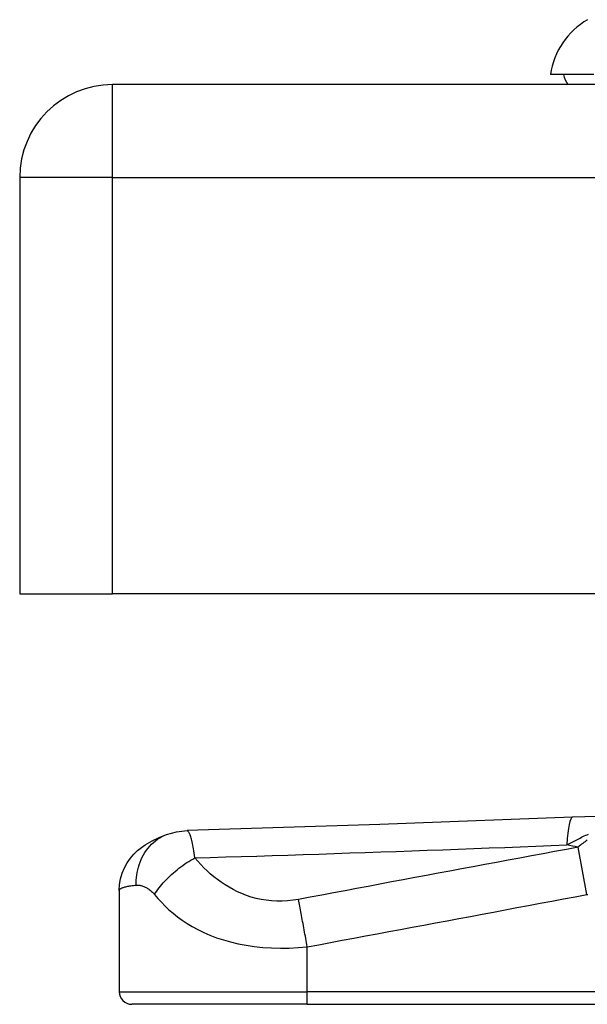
# Model space of a CAD drawing. Header units: inches. Extents: x 0 to 101, y -11 to 66.
# Tile 88 of 118: x 5 to 6.1, y 59.69 to 61.6. Entities that reach past the tile are written whole.
import ezdxf

# ---------------------------------------------------------------- set-up
doc = ezdxf.new("R2010")
doc.units = ezdxf.units.IN
doc.header["$LTSCALE"] = 6.067211
doc.header["$MEASUREMENT"] = 0
doc.layers.add('Visible Edges(ANSI)', color=7, linetype='Continuous', lineweight=25)
doc.layers.add('Visible Tangent Edges(ANSI)', color=7, linetype='Continuous', lineweight=25)

msp = doc.modelspace()

# ---------------------------------------------------------------- linework, layer by layer
at = {"layer": 'Visible Edges(ANSI)'}
for p, q in [((6.112, 61.4933), (6.0282, 61.4933)), ((29.3559, 61.4739), (5.1814, 61.4739)), ((5.0016, 61.2941), (5.0016, 60.4885)), ((5.0016, 60.4885), (5.1814, 60.4885)), ((29.3559, 60.4885), (5.1814, 60.4885)), ((5.1941, 59.9143), (5.1941, 59.7184)), ((5.5578, 59.6942), (5.2183, 59.6942)), ((5.5578, 59.6942), (6.3872, 59.6942))]:
    msp.add_line(p, q, dxfattribs=at)
at = {"layer": 'Visible Edges(ANSI)', "flags": 128}
for points in [[(6.0711, 60.0562), (5.6981, 60.0422), (5.3252, 60.0302)], [(6.119, 60.0574), (6.0946, 60.057), (6.0711, 60.0562)], [(5.1941, 59.9143), (5.1948, 59.9257), (5.1967, 59.937), (5.1998, 59.9477), (5.2041, 59.9581), (5.2095, 59.9678), (5.2156, 59.9768), (5.2225, 59.9847), (5.2296, 59.9916), (5.2369, 59.9975), (5.244, 60.0025), (5.2577, 60.0105), (5.2712, 60.0169), (5.2854, 60.0225)], [(5.1941, 59.9143), (5.1948, 59.9258), (5.1967, 59.937), (5.1998, 59.9477), (5.2041, 59.9581), (5.2095, 59.9679), (5.2157, 59.9768), (5.2225, 59.9847), (5.2297, 59.9917), (5.2369, 59.9976), (5.244, 60.0026), (5.2577, 60.0105), (5.2712, 60.0169), (5.2854, 60.0225)], [(5.2854, 60.0225), (5.305, 60.028), (5.3252, 60.0302)], [(5.2855, 60.0225), (5.3051, 60.028), (5.3252, 60.0302)]]:
    msp.add_lwpolyline(points, dxfattribs=at)
at = {"layer": 'Visible Edges(ANSI)'}
for centre, radius, start, end in [((6.1723, 61.4732), 0.1455, 119.7291, 172.0587), ((6.1009, 61.503), 0.0485, 191.537, 216.8699), ((5.1814, 61.2941), 0.1798, 90, 180), ((5.2183, 59.7184), 0.0242, 180, 270)]:
    msp.add_arc(centre, radius, start, end, dxfattribs=at)
at = {"layer": 'Visible Tangent Edges(ANSI)'}
for p, q in [((5.1814, 61.2941), (5.1814, 61.4739)), ((5.1814, 61.2941), (5.0016, 61.2941)), ((5.1814, 61.2941), (29.3559, 61.2941)), ((5.1814, 60.4885), (5.1814, 61.2941)), ((6.0988, 59.9064), (6.0816, 59.9983)), ((5.5578, 59.7184), (5.5578, 59.8054)), ((5.1941, 59.7184), (5.5578, 59.7184)), ((5.5578, 59.6942), (5.5578, 59.7184)), ((6.3872, 59.7184), (5.5578, 59.7184))]:
    msp.add_line(p, q, dxfattribs=at)
at = {"layer": 'Visible Tangent Edges(ANSI)', "flags": 128}
for points in [[(5.2269, 59.9248), (5.2269, 59.9296), (5.227, 59.9344), (5.2274, 59.9393), (5.228, 59.9443), (5.2288, 59.9493), (5.2298, 59.9544), (5.2311, 59.9594), (5.2326, 59.9644), (5.2344, 59.9693), (5.2364, 59.9742), (5.2386, 59.9789), (5.2411, 59.9836), (5.2438, 59.9881), (5.2468, 59.9924), (5.2499, 59.9965), (5.2533, 60.0004), (5.2568, 60.0041), (5.2606, 60.0076), (5.2644, 60.0108), (5.2684, 60.0137), (5.2726, 60.0163), (5.2768, 60.0187), (5.2811, 60.0208), (5.2854, 60.0225)], [(5.3403, 59.9775), (5.3397, 59.9822), (5.339, 59.9867), (5.3384, 59.9909), (5.3377, 59.9948), (5.3371, 59.9985), (5.3364, 60.002), (5.3358, 60.0053), (5.3351, 60.0083), (5.3345, 60.0111), (5.3338, 60.0137), (5.3332, 60.016), (5.3325, 60.0182), (5.3319, 60.0202), (5.3312, 60.022), (5.3306, 60.0236), (5.33, 60.025), (5.3294, 60.0263), (5.3288, 60.0273), (5.3281, 60.0282), (5.3275, 60.029), (5.327, 60.0295), (5.3264, 60.0299), (5.3258, 60.0302), (5.3252, 60.0302)], [(6.0598, 60.0027), (6.0623, 60.004), (6.0649, 60.0054), (6.0674, 60.0067), (6.07, 60.0081), (6.0726, 60.0094), (6.0752, 60.0108), (6.0778, 60.0121), (6.0804, 60.0134), (6.083, 60.0147), (6.0857, 60.016), (6.0883, 60.0173), (6.091, 60.0186), (6.0937, 60.0199), (6.0964, 60.0212), (6.0992, 60.0224), (6.1019, 60.0237)], [(5.3403, 59.9775), (5.3703, 59.9784), (5.4002, 59.9793), (5.4302, 59.9802), (5.4602, 59.9811), (5.4901, 59.9821), (5.5201, 59.983), (5.5501, 59.984), (5.5801, 59.985), (5.61, 59.986), (5.64, 59.987), (5.67, 59.9881), (5.7, 59.9891), (5.7299, 59.9902), (5.7599, 59.9912), (5.7899, 59.9923), (5.8199, 59.9934), (5.8499, 59.9945), (5.8799, 59.9957), (5.9098, 59.9968), (5.9398, 59.9979), (5.9698, 59.9991), (5.9998, 60.0003), (6.0298, 60.0015), (6.0598, 60.0027)], [(6.0995, 60.0118), (6.0973, 60.0103), (6.0951, 60.0087), (6.0928, 60.0071), (6.0906, 60.0055), (6.0883, 60.0038), (6.0861, 60.002), (6.0838, 60.0002), (6.0816, 59.9983)], [(6.0816, 59.9983), (6.0589, 59.994), (6.0363, 59.9898), (6.0138, 59.9856), (5.9913, 59.9814), (5.9688, 59.9772), (5.9462, 59.973), (5.9237, 59.9688), (5.9012, 59.9646), (5.8786, 59.9603), (5.8561, 59.9561), (5.8336, 59.9519), (5.8111, 59.9477), (5.7885, 59.9435), (5.766, 59.9393), (5.7435, 59.9351), (5.7209, 59.9309), (5.6984, 59.9267), (5.6759, 59.9224), (5.6533, 59.9182), (5.6308, 59.914), (5.6083, 59.9098), (5.5857, 59.9056), (5.5631, 59.9014), (5.5407, 59.8972)], [(5.2625, 59.9067), (5.2645, 59.9098), (5.2666, 59.913), (5.2688, 59.9162), (5.2712, 59.9194), (5.2738, 59.9227), (5.2765, 59.9259), (5.2793, 59.9292), (5.2823, 59.9325), (5.2854, 59.9357), (5.2886, 59.939), (5.2919, 59.9422), (5.2953, 59.9453), (5.2988, 59.9485), (5.3024, 59.9515), (5.306, 59.9545), (5.3097, 59.9574), (5.3135, 59.9603), (5.3173, 59.963), (5.3211, 59.9657), (5.325, 59.9683), (5.3288, 59.9707), (5.3327, 59.9731), (5.3365, 59.9753), (5.3403, 59.9775)], [(5.5407, 59.8972), (5.5303, 59.8954), (5.5198, 59.8943), (5.5094, 59.8937), (5.499, 59.8937), (5.4887, 59.8942), (5.4786, 59.8954), (5.4686, 59.897), (5.4589, 59.8992), (5.4495, 59.9018), (5.4403, 59.9049), (5.4314, 59.9083), (5.4228, 59.9121), (5.4145, 59.9163), (5.4065, 59.9207), (5.3987, 59.9255), (5.3912, 59.9304), (5.384, 59.9356), (5.377, 59.9411), (5.3703, 59.9467), (5.3639, 59.9525), (5.3577, 59.9585), (5.3517, 59.9646), (5.3459, 59.9709), (5.3403, 59.9775)], [(5.1941, 59.9143), (5.1942, 59.9149), (5.1943, 59.9154), (5.1946, 59.916), (5.195, 59.9165), (5.1955, 59.9171), (5.1961, 59.9176), (5.1969, 59.9181), (5.1977, 59.9186), (5.1987, 59.9191), (5.1998, 59.9196), (5.201, 59.92), (5.2023, 59.9205), (5.2037, 59.9209), (5.2052, 59.9213), (5.2069, 59.9217), (5.2086, 59.9221), (5.2105, 59.9225), (5.2125, 59.9229), (5.2146, 59.9232), (5.2168, 59.9235), (5.2191, 59.9238), (5.2215, 59.9242), (5.2241, 59.9245), (5.2269, 59.9248)], [(5.2269, 59.9248), (5.2282, 59.9249), (5.2296, 59.9249), (5.231, 59.9249), (5.2324, 59.9247), (5.2338, 59.9245), (5.2353, 59.9242), (5.2368, 59.9239), (5.2383, 59.9234), (5.2398, 59.9229), (5.2414, 59.9223), (5.2429, 59.9217), (5.2445, 59.9209), (5.246, 59.9202), (5.2476, 59.9193), (5.2491, 59.9184), (5.2507, 59.9174), (5.2523, 59.9163), (5.2538, 59.9151), (5.2553, 59.9139), (5.2568, 59.9126), (5.2583, 59.9112), (5.2598, 59.9098), (5.2612, 59.9083), (5.2625, 59.9067)], [(5.2625, 59.9067), (5.2689, 59.8991), (5.2756, 59.8916), (5.2827, 59.8843), (5.2902, 59.8772), (5.2982, 59.8703), (5.3067, 59.8635), (5.3157, 59.8569), (5.3253, 59.8506), (5.3354, 59.8445), (5.3461, 59.8387), (5.3575, 59.8331), (5.3695, 59.8279), (5.3822, 59.8231), (5.3955, 59.8187), (5.4096, 59.8148), (5.4242, 59.8113), (5.4395, 59.8084), (5.4554, 59.806), (5.4718, 59.8043), (5.4886, 59.8032), (5.5058, 59.8027), (5.5231, 59.8029), (5.5405, 59.8038), (5.5578, 59.8054)], [(5.5578, 59.8054), (5.5803, 59.8095), (5.6029, 59.8138), (5.6254, 59.818), (5.648, 59.8222), (5.6705, 59.8264), (5.693, 59.8306), (5.7156, 59.8348), (5.7381, 59.839), (5.7606, 59.8433), (5.7832, 59.8475), (5.8057, 59.8517), (5.8282, 59.8559), (5.8507, 59.8601), (5.8733, 59.8643), (5.8958, 59.8685), (5.9183, 59.8727), (5.9409, 59.8769), (5.9634, 59.8812), (5.9859, 59.8854), (6.0085, 59.8896), (6.031, 59.8938), (6.0535, 59.898), (6.076, 59.9022), (6.0988, 59.9064)], [(6.0988, 59.9064), (6.1003, 59.9067)], [(5.5578, 59.8054), (5.5571, 59.8095), (5.5563, 59.8136), (5.5556, 59.8177), (5.5548, 59.8218), (5.5541, 59.8259), (5.5533, 59.83), (5.5526, 59.8341), (5.5518, 59.8382), (5.5511, 59.8422), (5.5503, 59.8463), (5.5496, 59.8503), (5.5488, 59.8542), (5.5481, 59.8581), (5.5474, 59.862), (5.5466, 59.8658), (5.5459, 59.8696), (5.5452, 59.8733), (5.5445, 59.8769), (5.5439, 59.8805), (5.5432, 59.884), (5.5425, 59.8874), (5.5419, 59.8907), (5.5413, 59.894), (5.5407, 59.8972)]]:
    msp.add_lwpolyline(points, dxfattribs=at)
at = {"layer": 'Visible Tangent Edges(ANSI)'}
for centre, major_axis, ratio, start_param, end_param in [((6.0769, 59.9109), (-0.0059, 0.1454), 0.119705, 0, 0.882192), ((1.7757, 59.5459), (4.5237, 0.3445), 0.09119, 0.304696, 0.320055)]:
    msp.add_ellipse(centre, major_axis=major_axis, ratio=ratio, start_param=start_param, end_param=end_param, dxfattribs=at)

doc.saveas('drawing.dxf')
